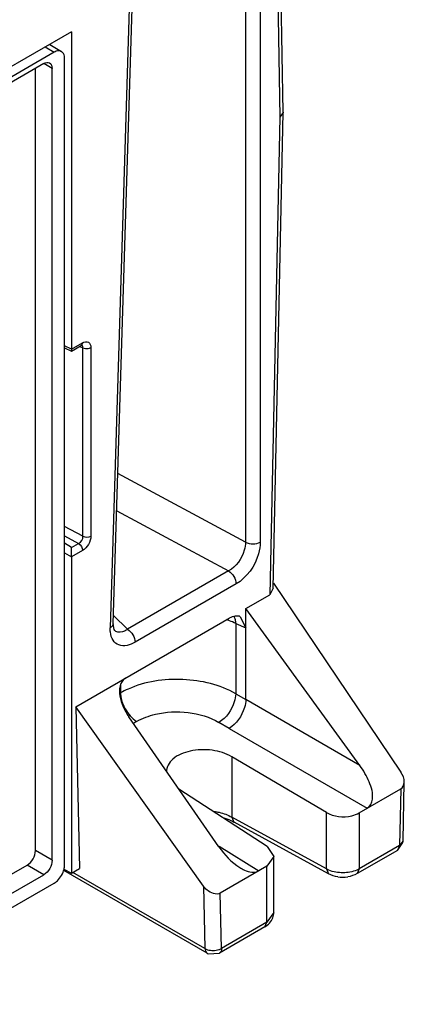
# Model space of a CAD drawing. Header units: inches. Extents: x 0 to 82.7, y 0 to 58.5.
# Tile 68 of 78: x 75.697 to 76.339, y 15.791 to 17.434. Entities that reach past the tile are written whole.
import ezdxf

# ---------------------------------------------------------------- set-up
doc = ezdxf.new("R2010")
doc.units = ezdxf.units.IN
doc.header["$LTSCALE"] = 4.547244
doc.header["$MEASUREMENT"] = 0
doc.layers.get('0').update_dxf_attribs({"linetype": 'CONTINUOUS'})

msp = doc.modelspace()

# ---------------------------------------------------------------- linework, layer by layer
at = {"color": 7, "linetype": 'CONTINUOUS'}
for p, q in [((75.8533, 16.4257), (75.9104, 18.2867)), ((75.9052, 18.28), (75.8482, 16.419)), ((76.137, 17.2793), (76.127, 17.8752)), ((76.0742, 17.8618), (76.0742, 16.5619)), ((76.0988, 17.862), (76.0988, 16.5621)), ((76.1212, 17.8669), (76.1312, 17.2712)), ((75.7834, 17.4135), (74.6597, 16.7648)), ((75.7834, 17.4135), (75.7834, 16.8841)), ((75.7398, 17.3883), (75.7547, 17.3794)), ((75.7472, 17.3926), (75.7671, 17.3805)), ((75.7547, 17.3794), (74.6759, 16.7566)), ((75.7721, 16.0231), (75.7721, 17.3694)), ((75.7373, 17.3605), (74.6933, 16.7578)), ((75.7234, 16.0472), (75.7234, 17.3525)), ((75.7512, 17.3525), (75.7373, 17.3605)), ((75.7512, 16.0311), (75.7512, 17.3525)), ((76.1312, 17.2712), (76.1145, 16.474)), ((76.1204, 16.4854), (76.137, 17.2791)), ((76.137, 17.2791), (76.1312, 17.2712)), ((76.137, 17.2793), (76.137, 17.2791)), ((75.7834, 16.8841), (75.7721, 16.8897)), ((75.7834, 16.884), (75.8019, 16.8947)), ((75.7837, 16.8807), (75.8, 16.8902)), ((75.7721, 16.8864), (75.7836, 16.8807)), ((75.7834, 16.8841), (75.7836, 16.8807)), ((75.7973, 16.8886), (75.8028, 16.8863)), ((75.8028, 16.5718), (75.8028, 16.8863)), ((75.816, 16.8867), (75.816, 16.5722)), ((76.0742, 16.5619), (75.861, 16.6766)), ((75.8591, 16.6144), (76.0459, 16.5139)), ((75.8028, 16.5718), (75.7721, 16.5879)), ((75.7721, 16.5723), (75.7955, 16.5599)), ((75.7836, 16.5531), (75.7721, 16.5601)), ((75.8019, 16.5479), (75.7834, 16.5372)), ((75.7836, 16.5531), (75.7955, 16.5599)), ((75.7721, 16.544), (75.7834, 16.5372)), ((75.7834, 16.5372), (75.7834, 16.0095)), ((76.0459, 16.5139), (75.8773, 16.4165)), ((76.0584, 16.4922), (75.8898, 16.3948)), ((76.1204, 16.4853), (76.1145, 16.474)), ((76.1206, 16.4937), (76.3334, 16.1784)), ((76.0747, 16.451), (76.1145, 16.474)), ((76.2649, 16.1894), (76.0747, 16.451)), ((76.0747, 16.2992), (76.0747, 16.451)), ((75.791, 16.2871), (76.0469, 16.4349)), ((75.8773, 16.4165), (75.8538, 16.4395)), ((76.0654, 16.4375), (76.0747, 16.4188)), ((75.8547, 16.4164), (75.8533, 16.4257)), ((75.8558, 16.4146), (75.8547, 16.4164)), ((75.8579, 16.413), (75.8558, 16.4146)), ((76.0578, 16.4264), (76.0747, 16.4188)), ((76.0578, 16.4264), (76.0578, 16.3091)), ((75.8655, 16.323), (75.8655, 16.3104)), ((75.8638, 16.3094), (75.8655, 16.3104)), ((76.0578, 16.3091), (76.0747, 16.2992)), ((76.2649, 16.1894), (76.0747, 16.2992)), ((76.0038, 15.9881), (75.791, 16.2871)), ((75.791, 16.2871), (75.7971, 16.0175)), ((76.0296, 16.0536), (75.8792, 16.2707)), ((75.8924, 16.2628), (75.8869, 16.2596)), ((76.0468, 16.2511), (76.0298, 16.2611)), ((76.0468, 16.2511), (76.2774, 16.1179)), ((76.209, 16.1109), (76.0512, 16.2036)), ((76.0512, 16.2036), (76.0512, 16.1031)), ((76.1105, 16.054), (75.9629, 16.1499)), ((76.264, 16.1102), (76.3332, 16.1501)), ((76.3332, 16.1501), (76.3312, 16.0558)), ((76.337, 16.0634), (76.339, 16.1616)), ((76.209, 16.0166), (76.0512, 16.1031)), ((76.0512, 16.1031), (76.0548, 16.095)), ((76.209, 16.0166), (76.209, 16.1109)), ((76.264, 16.1102), (76.264, 16.017)), ((76.0495, 16.0977), (76.0548, 16.095)), ((76.0548, 16.095), (76.0549, 16.0949)), ((76.2127, 16.0084), (76.0549, 16.0949)), ((76.0301, 16.0544), (76.0964, 16.0135)), ((76.1105, 16.054), (76.1213, 16.0376)), ((76.3312, 16.0558), (76.264, 16.017)), ((76.3276, 16.0477), (76.3367, 16.0606)), ((76.3312, 16.0558), (76.3276, 16.0477)), ((76.337, 16.0634), (76.3312, 16.0558)), ((76.3367, 16.0606), (76.337, 16.0634)), ((75.7512, 16.0311), (75.7234, 16.0472)), ((76.1213, 16.0376), (76.1098, 16.0212)), ((76.1213, 15.944), (76.1213, 16.0376)), ((76.3275, 16.0477), (76.2603, 16.0089)), ((76.3276, 16.0477), (76.3275, 16.0477)), ((74.6794, 15.4284), (75.7095, 16.0231)), ((75.7373, 16.007), (75.7095, 16.0231)), ((76.1098, 16.0212), (76.032, 15.9762)), ((76.1098, 15.928), (76.1098, 16.0212)), ((74.6933, 15.4043), (75.7373, 16.007)), ((76.0099, 15.8761), (75.7706, 16.0143)), ((75.771, 16.0163), (75.7834, 16.0095)), ((75.7834, 16.0095), (75.7971, 16.0175)), ((76.0062, 15.8839), (75.786, 16.011)), ((76.209, 16.0166), (76.2127, 16.0084)), ((76.2133, 16.0146), (76.209, 16.0166)), ((76.264, 16.017), (76.2597, 16.0149)), ((76.264, 16.017), (76.2603, 16.0089)), ((74.6759, 15.3701), (75.7547, 15.993)), ((76.0038, 15.9881), (76.0062, 15.8839)), ((76.0341, 15.8842), (76.032, 15.9762)), ((76.1213, 15.944), (76.1098, 15.928)), ((76.1061, 15.9198), (76.0304, 15.8761)), ((76.1098, 15.928), (76.0341, 15.8842)), ((76.1061, 15.9198), (76.1098, 15.928)), ((76.0099, 15.8761), (76.0117, 15.8752)), ((76.0117, 15.8752), (76.0304, 15.8761))]:
    msp.add_line(p, q, dxfattribs=at)
msp.add_lwpolyline([(75.8, 16.8902), (75.8012, 16.8907), (75.8014, 16.8908)], dxfattribs=at)
for centre, radius, start, end in [((75.9894, 16.2796), 0.1619, 69.0671, 70.971), ((75.9955, 16.2952), 0.1452, 64.6052, 69.118), ((76.2361, 16.057), 0.0542, 261.5423, 279.1124)]:
    msp.add_arc(centre, radius, start, end, dxfattribs=at)
msp.add_ellipse((76.0469, 16.4026), major_axis=(0.0196, 0.0343), ratio=0.576029, start_param=0.056112, end_param=0.780791, dxfattribs=at)
for points, knots in [([(75.7671, 17.3805), (75.7646, 17.3821), (75.7596, 17.3819), (75.7558, 17.38), (75.7547, 17.3794)], [0, 0, 0, 0, 0.703734, 1, 1, 1, 1]), ([(75.7721, 17.3694), (75.7721, 17.3706), (75.7718, 17.3747), (75.7697, 17.379), (75.7671, 17.3805)], [0, 0, 0, 0, 0.294924, 1, 1, 1, 1]), ([(75.8019, 16.8947), (75.8048, 16.8963), (75.8133, 16.8983), (75.8159, 16.89), (75.816, 16.8867)], [0, 0, 0, 0, 0.501648, 1, 1, 1, 1]), ([(76.0742, 16.5619), (76.0742, 16.5573), (76.0708, 16.5386), (76.0585, 16.5209), (76.0459, 16.5139)], [0, 0, 0, 0, 0.240246, 1, 1, 1, 1]), ([(76.0988, 16.5621), (76.0988, 16.5555), (76.094, 16.5283), (76.0764, 16.5027), (76.0584, 16.4922)], [0, 0, 0, 0, 0.240726, 1, 1, 1, 1]), ([(75.7834, 16.5372), (75.7836, 16.5414), (75.7837, 16.5467), (75.7836, 16.552), (75.7836, 16.5531)], [0, 0, 0, 0, 0.802286, 1, 1, 1, 1]), ([(75.8773, 16.4165), (75.8756, 16.4153), (75.87, 16.4118), (75.862, 16.4106), (75.8579, 16.413)], [0, 0, 0, 0, 0.302534, 1, 1, 1, 1]), ([(75.8898, 16.3948), (75.8818, 16.3903), (75.8663, 16.3856), (75.8515, 16.3981), (75.849, 16.407), (75.8485, 16.4117)], [0, 0, 0, 0, 0.511493, 0.736134, 1, 1, 1, 1]), ([(75.8737, 16.3349), (75.8692, 16.3323), (75.8628, 16.3218), (75.864, 16.298), (75.8721, 16.2809), (75.8792, 16.2707)], [0, 0, 0, 0, 0.221908, 0.467249, 1, 1, 1, 1]), ([(76.0578, 16.3091), (76.0315, 16.3243), (75.9693, 16.3385), (75.9064, 16.3295), (75.8782, 16.3168)], [0, 0, 0, 0, 0.495879, 1, 1, 1, 1]), ([(75.8655, 16.3104), (75.8655, 16.3083), (75.8664, 16.2989), (75.8698, 16.2899), (75.8733, 16.2836)], [0, 0, 0, 0, 0.228875, 1, 1, 1, 1]), ([(76.0578, 16.3091), (76.0577, 16.3046), (76.0538, 16.286), (76.042, 16.2686), (76.0297, 16.2611)], [0, 0, 0, 0, 0.239006, 1, 1, 1, 1]), ([(76.0747, 16.2992), (76.0746, 16.2947), (76.0707, 16.2761), (76.0589, 16.2587), (76.0468, 16.2511)], [0, 0, 0, 0, 0.239071, 1, 1, 1, 1]), ([(75.8924, 16.2628), (75.9021, 16.2683), (75.9464, 16.2844), (75.9989, 16.2789), (76.0298, 16.2611)], [0, 0, 0, 0, 0.238954, 1, 1, 1, 1]), ([(76.0512, 16.2036), (76.0414, 16.2096), (76.0178, 16.2169), (75.9829, 16.2154), (75.9532, 16.2044), (75.942, 16.1866), (75.942, 16.1787)], [0, 0, 0, 0, 0.272474, 0.56386, 0.81387, 1, 1, 1, 1]), ([(76.2774, 16.1179), (76.2823, 16.1208), (76.2893, 16.1375), (76.281, 16.1631), (76.2711, 16.1809), (76.2649, 16.1894)], [0, 0, 0, 0, 0.219124, 0.596884, 1, 1, 1, 1]), ([(76.0221, 16.1127), (76.0248, 16.1123), (76.0348, 16.1104), (76.0447, 16.1068), (76.0512, 16.1031)], [0, 0, 0, 0, 0.266366, 1, 1, 1, 1]), ([(76.209, 16.1109), (76.2213, 16.1037), (76.2424, 16.1016), (76.2601, 16.108), (76.264, 16.1102)], [0, 0, 0, 0, 0.761066, 1, 1, 1, 1]), ([(76.0646, 16.019), (76.0671, 16.0175), (76.0765, 16.0123), (76.0895, 16.0095), (76.0964, 16.0135)], [0, 0, 0, 0, 0.272804, 1, 1, 1, 1]), ([(75.7547, 15.993), (75.7566, 15.9941), (75.7643, 16.0001), (75.7695, 16.0091), (75.7712, 16.0164)], [0, 0, 0, 0, 0.232116, 1, 1, 1, 1]), ([(76.032, 15.9762), (76.0253, 15.9724), (76.0122, 15.978), (76.0055, 15.9858), (76.0038, 15.9881)], [0, 0, 0, 0, 0.724439, 1, 1, 1, 1])]:
    msp.add_open_spline(points, degree=3, knots=knots, dxfattribs=at)
for points in [[(75.7373, 17.3605), (75.7402, 17.3622), (75.7443, 17.3631), (75.7471, 17.3615)], [(75.7471, 17.3615), (75.75, 17.3599), (75.7512, 17.3558), (75.7512, 17.3525)], [(75.8019, 16.8947), (75.802, 16.893), (75.8014, 16.891), (75.8, 16.8902)], [(75.8028, 16.8863), (75.8028, 16.8878), (75.8024, 16.8896), (75.8012, 16.8905)], [(75.8028, 16.8863), (75.8041, 16.8857), (75.8056, 16.8853), (75.8071, 16.8852)], [(75.8071, 16.8852), (75.8101, 16.8848), (75.8134, 16.8852), (75.816, 16.8867)], [(75.7955, 16.5599), (75.7997, 16.5619), (75.803, 16.5671), (75.8028, 16.5718)], [(75.816, 16.5722), (75.816, 16.5628), (75.81, 16.5526), (75.8019, 16.5479)], [(75.8028, 16.5718), (75.8068, 16.5699), (75.8122, 16.57), (75.816, 16.5722)], [(76.0742, 16.5619), (76.0814, 16.558), (76.0917, 16.558), (76.0988, 16.5621)], [(75.7955, 16.5599), (75.7993, 16.5575), (75.8019, 16.5525), (75.8019, 16.548)], [(76.0459, 16.5139), (76.0531, 16.5097), (76.0584, 16.5005), (76.0584, 16.4922)], [(76.0547, 16.4382), (76.0555, 16.4366), (76.0562, 16.4349), (76.0566, 16.4331)], [(76.0566, 16.4331), (76.0573, 16.4309), (76.0576, 16.4286), (76.0578, 16.4264)], [(75.8485, 16.4117), (75.8482, 16.4141), (75.8481, 16.4166), (75.8482, 16.419)], [(75.8533, 16.4257), (75.8532, 16.4229), (75.8506, 16.4204), (75.8482, 16.419)], [(75.8773, 16.4165), (75.8845, 16.4124), (75.8898, 16.4032), (75.8898, 16.3948)], [(75.8782, 16.3168), (75.8739, 16.3149), (75.8696, 16.3128), (75.8655, 16.3104)], [(75.8733, 16.2836), (75.8757, 16.2794), (75.8784, 16.2755), (75.8816, 16.272)], [(75.8816, 16.272), (75.8848, 16.2685), (75.8884, 16.2653), (75.8924, 16.2628)], [(76.339, 16.1615), (76.3391, 16.1674), (76.3368, 16.1735), (76.3334, 16.1784)], [(76.3332, 16.1501), (76.3369, 16.1523), (76.3389, 16.1572), (76.339, 16.1615)], [(76.0363, 16.1024), (76.0408, 16.1012), (76.0453, 16.0997), (76.0495, 16.0977)], [(76.0296, 16.0536), (76.039, 16.0401), (76.0506, 16.0276), (76.0646, 16.019)], [(75.7095, 16.0231), (75.7175, 16.0277), (75.7234, 16.0379), (75.7234, 16.0472)], [(75.7512, 16.0311), (75.7512, 16.0219), (75.7453, 16.0117), (75.7373, 16.007)], [(75.7712, 16.0164), (75.7718, 16.0186), (75.7721, 16.0208), (75.7721, 16.0231)], [(76.2282, 16.0034), (76.2228, 16.0042), (76.2175, 16.0058), (76.2127, 16.0084)], [(76.2367, 16.0103), (76.2287, 16.0103), (76.2206, 16.0115), (76.2133, 16.0146)], [(76.2597, 16.0149), (76.2525, 16.0117), (76.2445, 16.0104), (76.2367, 16.0103)], [(76.2603, 16.0089), (76.2556, 16.0061), (76.2502, 16.0044), (76.2447, 16.0035)], [(76.1196, 15.935), (76.1207, 15.9379), (76.1213, 15.941), (76.1213, 15.944)], [(76.1061, 15.9198), (76.112, 15.9232), (76.1172, 15.9287), (76.1196, 15.935)], [(76.0062, 15.8839), (76.0077, 15.8831), (76.0092, 15.8824), (76.0108, 15.8819)], [(76.0062, 15.8839), (76.0063, 15.881), (76.0074, 15.8776), (76.0099, 15.8761)], [(76.0108, 15.8819), (76.0138, 15.881), (76.017, 15.8806), (76.0202, 15.8806)], [(76.0202, 15.8806), (76.0233, 15.8807), (76.0264, 15.8811), (76.0293, 15.8821)], [(76.0293, 15.8821), (76.031, 15.8826), (76.0326, 15.8833), (76.0341, 15.8842)], [(76.0341, 15.8842), (76.0341, 15.8813), (76.033, 15.8776), (76.0304, 15.8761)]]:
    msp.add_open_spline(points, degree=3, dxfattribs=at)

doc.saveas('drawing.dxf')
